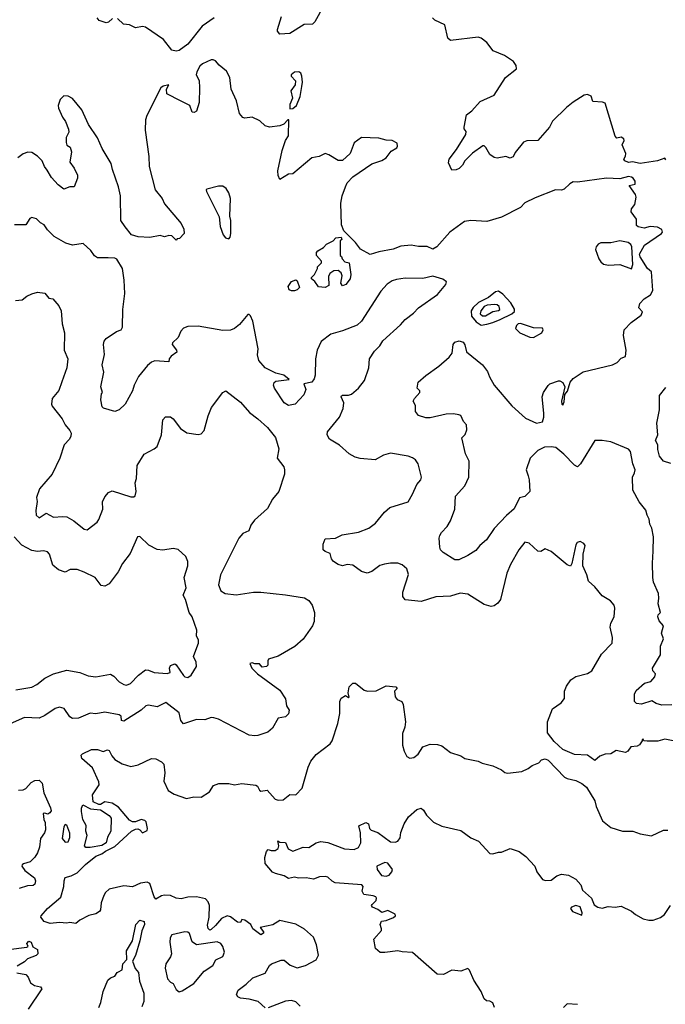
# Model space of a CAD drawing. Extents: x 1892934 to 2008621, y 567149 to 683290.
# Tile 35 of 256: x 1935352 to 1939778, y 599528 to 606283. Entities that reach past the tile are written whole.
import ezdxf

# ---------------------------------------------------------------- set-up
doc = ezdxf.new("R2010")
doc.units = 0

msp = doc.modelspace()

# ---------------------------------------------------------------- linework, layer by layer
at = {"layer": '0CON20XD'}
for points in [[(1937434.1, 606375.9), (1937375, 606267.5), (1937358.3, 606251.7), (1937301.2, 606248.8), (1937205, 606188), (1937135, 606183.3), (1937120, 606205), (1937120, 606215), (1937146, 606305)], [(1935988.3, 606291.7), (1935960, 606265), (1935945, 606260), (1935897, 606277), (1935882.5, 606295)], [(1936685, 606295.5), (1936602.8, 606237.2), (1936505, 606114), (1936445, 606071.2), (1936425, 606066.2), (1936394.2, 606074.2), (1936337.4, 606147.4), (1936215, 606231.2), (1936195, 606236.7), (1936145, 606226.7), (1936105, 606247.5), (1936063, 606253), (1936021.7, 606291.7)], [(1939782.2, 605322.2), (1939775, 605333.3), (1939725, 605315.2), (1939605, 605295.5), (1939553, 605307), (1939525, 605304), (1939500, 605315), (1939492.5, 605325), (1939504, 605346), (1939506.2, 605365), (1939481.4, 605425), (1939495.4, 605454.6), (1939492.5, 605465), (1939475, 605475.8), (1939445, 605470), (1939435, 605482.5), (1939365, 605710), (1939347.5, 605717.5), (1939281.2, 605721.2), (1939268.8, 605758.8), (1939245, 605770.5), (1939222, 605765), (1939145, 605717.1), (1939099.3, 605680.7), (1939003.5, 605586.5), (1938983.1, 605545), (1938905, 605453.8), (1938828.3, 605451.7), (1938805, 605443.3), (1938749.1, 605370.9), (1938735, 605342.5), (1938723.3, 605336.7), (1938715, 605333.3), (1938685, 605343.3), (1938625, 605333.3), (1938605, 605337.5), (1938575, 605357.5), (1938547.5, 605405), (1938535, 605417.5), (1938527, 605417), (1938455, 605366.2), (1938402.5, 605315), (1938387.5, 605285), (1938365, 605262.5), (1938345, 605252.5), (1938315, 605250), (1938290.7, 605300.7), (1938296, 605325), (1938347.3, 605392.7), (1938410.9, 605495), (1938413.1, 605515), (1938398.1, 605535), (1938397.8, 605545), (1938415, 605628.8), (1938451.7, 605658.3), (1938507.8, 605722.2), (1938605, 605765.8), (1938683, 605887), (1938756.9, 605945), (1938755, 605967.5), (1938736.7, 605995), (1938675, 606037.1), (1938598.6, 606068.6), (1938555, 606125.8), (1938515.7, 606155.7), (1938495, 606162), (1938305, 606140), (1938287.5, 606155), (1938266.4, 606246.4), (1938198.8, 606278.8), (1938181.2, 606295)], [(1939694.2, 602635.8), (1939696.2, 602735), (1939686.2, 602795), (1939672, 602822), (1939667.1, 602855), (1939653.1, 602883.1), (1939645, 602918.8), (1939598.8, 602975), (1939554, 603055), (1939551.9, 603145), (1939567.1, 603172.9), (1939571.2, 603195), (1939555.4, 603235), (1939540, 603320), (1939525, 603336.7), (1939405, 603386.2), (1939345, 603396.2), (1939295, 603396.2), (1939196, 603235), (1939175, 603214.3), (1939155, 603225.5), (1939082.3, 603302.3), (1939026.8, 603346.8), (1938995, 603353.3), (1938950.4, 603349.6), (1938903.7, 603326.3), (1938851.1, 603275), (1938824.7, 603195.3), (1938837, 603153), (1938844.7, 603125), (1938850, 603045), (1938815, 603012.5), (1938778.6, 603001.4), (1938742.7, 602927.3), (1938689.2, 602880.8), (1938605, 602792), (1938551.9, 602715), (1938505.7, 602675), (1938478.7, 602641.3), (1938425, 602606.2), (1938363, 602577), (1938335, 602577.5), (1938255, 602626.7), (1938236.7, 602645), (1938231.2, 602665), (1938227.5, 602725), (1938232.5, 602745), (1938242.5, 602765), (1938283.4, 602806.6), (1938305.8, 602845), (1938334.4, 602925.6), (1938338.9, 603015), (1938402.9, 603085), (1938431.4, 603145), (1938432.5, 603255), (1938408, 603305), (1938383.8, 603415), (1938405, 603436.7), (1938418, 603468), (1938414.2, 603504.2), (1938394, 603525), (1938375, 603566.2), (1938362.7, 603572.7), (1938325, 603578.5), (1938275, 603575.8), (1938165, 603550.5), (1938135, 603552.1), (1938086.6, 603566.6), (1938064.2, 603595), (1938065.6, 603635.6), (1938050, 603665), (1938058, 603685), (1938096, 603725), (1938095.7, 603735.7), (1938076.7, 603755), (1938084, 603795), (1938135, 603842.5), (1938224.4, 603905), (1938295, 603967.1), (1938317.5, 603995), (1938324.3, 604055), (1938335, 604070.8), (1938365, 604079.2), (1938391.2, 604071.2), (1938402.9, 604052.9), (1938414.6, 604004.6), (1938525.6, 603915.6), (1938558.5, 603868.5), (1938571.8, 603831.8), (1938604.2, 603775), (1938725, 603633.5), (1938818.2, 603548.2), (1938894.8, 603514.8), (1938935.8, 603524.2), (1938944.3, 603555), (1938944.3, 603584.3), (1938934.1, 603695.9), (1938943.8, 603725), (1938975, 603773.3), (1938986.1, 603783.9), (1939045, 603804), (1939055.7, 603805.7), (1939075, 603793.8), (1939088.6, 603765), (1939066.7, 603665), (1939067.5, 603645), (1939075, 603637.5), (1939085, 603660), (1939088.8, 603711.2), (1939107.1, 603735), (1939125.4, 603795), (1939145, 603820.4), (1939215, 603867.8), (1939415.8, 603914.2), (1939448.3, 603931.7), (1939475, 603960), (1939505, 603972.5), (1939510, 604015), (1939490, 604115), (1939495.7, 604155), (1939543.8, 604206.2), (1939612, 604255), (1939621.2, 604278.8), (1939596.7, 604305), (1939604, 604335), (1939632.7, 604367.3), (1939676.2, 604395), (1939692.5, 604425), (1939682, 604552), (1939655, 604576), (1939605, 604655.5), (1939600.2, 604675), (1939635, 604735.6), (1939752.2, 604815), (1939758.9, 604825), (1939753.8, 604843.8), (1939725, 604860), (1939675, 604864.3), (1939632.7, 604852.7), (1939591.4, 604861.4), (1939580.8, 604870.8), (1939579.4, 604915), (1939544, 604965), (1939545.8, 604985), (1939569.1, 605015), (1939577.5, 605065), (1939572.7, 605082.7), (1939530, 605145), (1939570, 605155), (1939570, 605175), (1939557.5, 605195), (1939545, 605202.5), (1939525, 605207.5), (1939465, 605190), (1939374.4, 605194.4), (1939175, 605167.5), (1939145, 605170), (1939122.3, 605157.7), (1939085, 605120), (1939065, 605113.9), (1939025, 605114.6), (1938885, 605061.6), (1938815, 605025.9), (1938785, 604995.2), (1938655, 604927.7), (1938555, 604897.3), (1938445, 604905.5), (1938401.1, 604898.9), (1938300, 604825), (1938212.5, 604725), (1938185, 604707.5), (1938145, 604725.8), (1938085, 604726.2), (1938035, 604736.5), (1937965, 604729.6), (1937912.4, 604707.6), (1937815, 604690.5), (1937755, 604671.1), (1937689.1, 604709.1), (1937653.3, 604755), (1937573.9, 604833.9), (1937559.2, 604875), (1937553.3, 605025), (1937563.1, 605075), (1937585, 605136.7), (1937597.4, 605162.6), (1937635, 605205.7), (1937765, 605293.1), (1937835, 605317.5), (1937863.8, 605335), (1937898.3, 605381.7), (1937936.4, 605403.6), (1937942.5, 605415), (1937940, 605435), (1937905, 605453.3), (1937865, 605456.2), (1937815, 605470), (1937695, 605473.3), (1937645, 605438), (1937618.6, 605365), (1937563.8, 605316.2), (1937535, 605316.2), (1937471.2, 605355), (1937445, 605364.3), (1937405, 605344.4), (1937355, 605334.2), (1937225, 605226), (1937195, 605222.5), (1937135, 605186.7), (1937123.5, 605213.5), (1937122.2, 605245), (1937151.8, 605385), (1937175, 605453.3), (1937194, 605485), (1937197.5, 605595), (1937190, 605595), (1937163.6, 605566.4), (1937135, 605553.8), (1937065, 605545.8), (1937035, 605554), (1936998, 605588), (1936945, 605614.2), (1936895, 605606.2), (1936881.2, 605611.2), (1936859.1, 605639.1), (1936839.1, 605725), (1936801.1, 605805), (1936793.3, 605885), (1936769.5, 605929.5), (1936720.3, 605970.3), (1936695, 606000), (1936678.3, 606008.3), (1936665, 606007.5), (1936605, 605980), (1936586.4, 605963.6), (1936566.1, 605925), (1936562.2, 605905), (1936581.9, 605865), (1936585.7, 605815), (1936581.4, 605715), (1936564, 605655), (1936547.5, 605645), (1936535, 605647.5), (1936518, 605695), (1936455, 605725.7), (1936361.2, 605775), (1936359.2, 605805), (1936375, 605836.7), (1936334.5, 605825.5), (1936320, 605815), (1936223.6, 605625), (1936214.6, 605594.6), (1936213.1, 605525), (1936238.5, 605345), (1936240.5, 605275), (1936280.4, 605115), (1936329.5, 605055), (1936345, 605018.6), (1936460, 604885), (1936477.5, 604845), (1936480, 604815), (1936448.3, 604781.7), (1936431.7, 604778.3), (1936425, 604770), (1936395, 604800), (1936375, 604802.5), (1936345, 604792.5), (1936315, 604802.5), (1936245, 604788.8), (1936165, 604792.5), (1936117.7, 604807.7), (1936075, 604861.2), (1936045.8, 604905.8), (1936042.7, 605075), (1936030.4, 605135), (1935987.2, 605255), (1935978.6, 605295), (1935918.6, 605398.6), (1935885, 605471.2), (1935823, 605563), (1935777.5, 605665), (1935715, 605742), (1935685, 605758.8), (1935655, 605760), (1935630, 605735), (1935616.2, 605695), (1935618.8, 605675), (1935645, 605613.3), (1935667.1, 605585), (1935687.7, 605532.3), (1935688.3, 605511.7), (1935671.8, 605475), (1935670.5, 605440.5), (1935675, 605422.9), (1935697, 605407), (1935706.8, 605376.8), (1935696.7, 605305), (1935725.7, 605265), (1935749.5, 605215), (1935747.5, 605195), (1935725, 605136.7), (1935696.2, 605136.2), (1935655, 605120), (1935615, 605148.8), (1935569.1, 605199.1), (1935541.4, 605251.4), (1935522, 605275), (1935505.8, 605315), (1935475, 605346), (1935435, 605371.2), (1935407, 605373), (1935375, 605362.5), (1935340, 605335)], [(1937205, 605670), (1937225, 605672.5), (1937250, 605695), (1937273.8, 605755), (1937287.1, 605825), (1937290.8, 605855), (1937285.9, 605895.9), (1937280, 605915), (1937265, 605926), (1937235, 605923.3), (1937213.3, 605905), (1937213.3, 605895), (1937242.9, 605862.9), (1937239.4, 605835), (1937210.8, 605795), (1937221.2, 605745), (1937205, 605700), (1937203.3, 605675), (1937205, 605670)], [(1936785, 604780), (1936795, 604790), (1936800, 604815), (1936798.8, 604905), (1936792.5, 604935), (1936796.7, 605055), (1936786.7, 605095), (1936767.5, 605125), (1936745, 605140), (1936715, 605140), (1936635, 605120), (1936630, 605115), (1936632.5, 605105), (1936720.5, 604930.5), (1936726, 604865), (1936746.1, 604806.1), (1936762.5, 604785), (1936785, 604780)], [(1939842.3, 601332.3), (1939775, 601346), (1939725.9, 601334.1), (1939652.9, 601332.9), (1939630, 601335), (1939625, 601346.7), (1939620, 601345), (1939620, 601335), (1939601.9, 601308.1), (1939585, 601299.2), (1939542.5, 601295), (1939520, 601265), (1939505, 601256.2), (1939440.7, 601269.3), (1939405, 601246.7), (1939365, 601242.9), (1939328.9, 601231.1), (1939295, 601200), (1939245, 601238), (1939155, 601241.2), (1939075.9, 601275.9), (1939015, 601330), (1938970.7, 601390.7), (1938971.2, 601465), (1939003.8, 601555), (1939063.3, 601595), (1939086.7, 601625), (1939086.2, 601675), (1939100.3, 601709.7), (1939130, 601755), (1939164.2, 601775.8), (1939245, 601797.5), (1939274, 601815), (1939340.9, 601929.1), (1939413.8, 602005), (1939415.8, 602045), (1939400, 602115), (1939405, 602142.5), (1939428, 602185), (1939431.2, 602245), (1939426.2, 602265), (1939402.5, 602295), (1939345, 602330), (1939295, 602391.2), (1939251.7, 602431.7), (1939240, 602475), (1939213.3, 602535), (1939213.8, 602615), (1939227.5, 602675), (1939219.3, 602689.3), (1939195, 602702.5), (1939173.6, 602696.4), (1939165, 602680), (1939137, 602553), (1939126.7, 602533.3), (1939105, 602542.5), (1938995, 602634), (1938955, 602652.5), (1938925, 602633.3), (1938905, 602636.7), (1938845, 602690.4), (1938815, 602697.5), (1938774.3, 602645), (1938717.1, 602545), (1938691.9, 602485), (1938646.9, 602305), (1938630.7, 602279.3), (1938605, 602261.9), (1938585, 602256.7), (1938535, 602270), (1938425, 602341.9), (1938371.8, 602348.2), (1938305, 602327.8), (1938205, 602323.1), (1938105, 602292.1), (1937995, 602303.3), (1937978.1, 602325), (1937978.5, 602355), (1938017, 602477), (1938005.5, 602515.5), (1937975, 602542.5), (1937945, 602553.1), (1937894.4, 602554.4), (1937852.4, 602547.6), (1937821.7, 602538.3), (1937765, 602497.8), (1937735, 602486.2), (1937695, 602497.1), (1937635, 602540.8), (1937595.8, 602544.2), (1937564, 602536), (1937535, 602544.4), (1937504, 602565), (1937488.9, 602585), (1937480.5, 602620.5), (1937445, 602633.4), (1937431.6, 602645), (1937431.9, 602685), (1937445, 602720.6), (1937517.5, 602725), (1937561.7, 602748.3), (1937675, 602766.7), (1937746.1, 602793.9), (1937792.2, 602827.8), (1937852.5, 602905), (1937890, 602935), (1938014.2, 602975.8), (1938045, 603027.5), (1938073.8, 603095), (1938101.2, 603125), (1938105.8, 603145), (1938082.5, 603235), (1938065, 603263.8), (1938045, 603276.7), (1938015, 603288.8), (1937895, 603308.6), (1937846.7, 603295), (1937787.8, 603262.2), (1937685, 603271.8), (1937651.5, 603281.5), (1937610.6, 603305), (1937545, 603364.4), (1937475, 603403.8), (1937459.2, 603435), (1937461.4, 603455), (1937544.4, 603555), (1937570, 603615), (1937574.5, 603654.5), (1937556.2, 603695), (1937558.3, 603701.7), (1937565, 603707.5), (1937605, 603706.2), (1937627.3, 603712.7), (1937674, 603755), (1937715, 603806.7), (1937745.5, 603894.5), (1937750.8, 603955), (1937785, 604008.8), (1937821.2, 604045), (1937841.2, 604078.8), (1937961.7, 604188.3), (1937995, 604226.7), (1938051.7, 604268.3), (1938086.7, 604305), (1938215, 604396.7), (1938272.5, 604465), (1938277.5, 604485), (1938253.6, 604503.6), (1938185, 604523.5), (1938115, 604507.5), (1937995, 604508.6), (1937935, 604500.8), (1937905, 604490), (1937871.3, 604468.7), (1937828.7, 604421.3), (1937695.5, 604214.5), (1937665, 604188), (1937565, 604147.5), (1937485, 604126), (1937418.8, 604075), (1937390.8, 604015), (1937379.2, 603955), (1937378, 603845), (1937371.2, 603818.8), (1937353.9, 603796.1), (1937300, 603785), (1937312.5, 603745), (1937300.7, 603709.3), (1937241.2, 603645), (1937195.8, 603635.8), (1937164.2, 603655), (1937098, 603755), (1937090.8, 603775), (1937095.7, 603794.3), (1937107, 603803), (1937200, 603815), (1937163.3, 603845), (1937107.6, 603857.6), (1937034.8, 603894.8), (1936992.2, 603945), (1936983.4, 603983.4), (1936986.7, 604025), (1936950, 604215), (1936935, 604250), (1936925, 604260), (1936915, 604260), (1936859.1, 604190.9), (1936825, 604164.4), (1936796.3, 604153.7), (1936745, 604150.9), (1936575, 604181.1), (1936505, 604178.6), (1936475, 604166), (1936456, 604145), (1936438.7, 604101.3), (1936400, 604065), (1936396.7, 604055), (1936426.6, 604016.6), (1936429.2, 604000.8), (1936391.2, 603975), (1936377.8, 603955), (1936373.9, 603936.1), (1936277.9, 603942.1), (1936255, 603932.9), (1936228.6, 603911.4), (1936166, 603834), (1936136.5, 603775), (1936125, 603736.2), (1936075.4, 603644.6), (1936035, 603606.2), (1936004.2, 603595.8), (1935927, 603617), (1935917.7, 603627.7), (1935907.5, 603675), (1935913.6, 603716.4), (1935920, 603725), (1935908.8, 603765), (1935928.6, 603865), (1935918.5, 603915), (1935933.5, 603985), (1935926.9, 604055), (1935932, 604078), (1935945.4, 604094.6), (1936016.8, 604143.2), (1936046.7, 604155), (1936055.8, 604174.2), (1936059.2, 604295), (1936073.1, 604405), (1936068.6, 604495), (1936056.4, 604576.4), (1936019.1, 604639.1), (1936005, 604645.8), (1935959.1, 604649.1), (1935885, 604648.6), (1935865, 604662.5), (1935838.9, 604698.9), (1935786.4, 604746.4), (1935715, 604736.7), (1935668.8, 604748.8), (1935589.2, 604795), (1935541.7, 604841.7), (1935519.2, 604875), (1935495, 604888.6), (1935466.4, 604916.4), (1935435, 604926), (1935421.9, 604918.1), (1935394.1, 604875.9), (1935315.8, 604875.8)], [(1937445, 604444.3), (1937399.5, 604449.5), (1937375, 604487.5), (1937352.5, 604505), (1937352.5, 604515), (1937372.5, 604535), (1937392.5, 604575), (1937393, 604587), (1937420, 604615), (1937420, 604625), (1937387.5, 604665), (1937387.5, 604685), (1937395, 604697.5), (1937435, 604720), (1937455, 604742.5), (1937500, 604765), (1937520, 604785), (1937555, 604790), (1937560, 604775), (1937550, 604765), (1937550, 604665), (1937558.3, 604658.3), (1937561.7, 604641.7), (1937581.7, 604621.7), (1937610, 604615), (1937622.5, 604535), (1937617.5, 604505), (1937586.7, 604465), (1937565, 604457.5), (1937554, 604474), (1937562, 604525), (1937556.1, 604546.1), (1937535, 604562.5), (1937505, 604560), (1937479.2, 604540.8), (1937469.5, 604520.5), (1937472, 604458), (1937445, 604444.3)], [(1939545, 604572.9), (1939555.8, 604604.2), (1939547.8, 604725), (1939540.4, 604740.4), (1939523.5, 604753.5), (1939465, 604766.1), (1939405, 604752.2), (1939335, 604750.7), (1939317.9, 604742.1), (1939303.4, 604725), (1939298.6, 604705), (1939322.6, 604642.6), (1939335, 604621.4), (1939355, 604605.2), (1939388.6, 604598.6), (1939465, 604603.8), (1939545, 604572.9)], [(1937215, 604422.5), (1937200, 604430), (1937193.3, 604453.3), (1937215, 604486.7), (1937245, 604497.5), (1937255, 604490), (1937271.2, 604445), (1937255, 604428.8), (1937235, 604423.3), (1937215, 604422.5)], [(1938515, 604187), (1938555, 604194.2), (1938595, 604204.2), (1938645, 604226.7), (1938726.7, 604265), (1938745, 604280), (1938745, 604297.1), (1938719.5, 604339.5), (1938665, 604400.4), (1938635, 604419.1), (1938614.6, 604415.4), (1938565, 604376.2), (1938496.9, 604343.1), (1938461, 604309), (1938446.5, 604285), (1938448.1, 604248.1), (1938480.4, 604210.4), (1938515, 604187)], [(1935323.9, 604356.1), (1935369.3, 604360.7), (1935400, 604385), (1935435, 604402.5), (1935475, 604412.5), (1935525, 604407.5), (1935551.7, 604371.7), (1935578.3, 604368.3), (1935620.7, 604320.7), (1935636.7, 604285), (1935643.8, 604195), (1935660, 604135), (1935656.7, 604015), (1935681.2, 603955), (1935675.7, 603895), (1935641.3, 603798.7), (1935620.3, 603739.7), (1935575.6, 603685), (1935570, 603645), (1935575, 603630.8), (1935644.2, 603545), (1935663.4, 603503.4), (1935696.9, 603465), (1935704.2, 603445), (1935702.5, 603425), (1935692.9, 603405), (1935656.4, 603365), (1935627.9, 603275), (1935575, 603165.7), (1935487.7, 603065), (1935468.5, 603005), (1935472.3, 602977.7), (1935462.3, 602915), (1935464.6, 602884.6), (1935485, 602866), (1935533.1, 602896.9), (1935585, 602869.2), (1935645, 602875.5), (1935675, 602871.5), (1935724, 602845), (1935795, 602786.7), (1935815, 602783.3), (1935884.2, 602835.8), (1935895, 602853.3), (1935922.9, 602925), (1935920, 602975), (1935935, 603008.8), (1935960, 603040), (1935985, 603051.4), (1936115, 603009.4), (1936135, 603008.8), (1936144.1, 603015.9), (1936150, 603045), (1936144.5, 603105), (1936151.8, 603135), (1936156.7, 603225), (1936205, 603301.9), (1936275, 603338.6), (1936294.6, 603355.4), (1936324.4, 603435), (1936333, 603537), (1936351.7, 603558.3), (1936385, 603557.5), (1936405, 603543.3), (1936455, 603479.2), (1936497.9, 603447.9), (1936575, 603436.9), (1936595, 603440.8), (1936617.1, 603465), (1936644.4, 603565), (1936667.6, 603622.4), (1936744.2, 603725.8), (1936765, 603736.7), (1936865, 603658), (1936928.4, 603588.4), (1936985, 603544.4)], [(1938545, 604251), (1938595, 604281.3), (1938635, 604287.7), (1938643.6, 604295), (1938639.6, 604315), (1938626.2, 604326.2), (1938607.9, 604327.9), (1938555.8, 604325), (1938535.7, 604315), (1938512.1, 604285), (1938509.1, 604265), (1938525, 604251.3), (1938545, 604251)], [(1938875, 604103), (1938930.9, 604135), (1938940, 604155), (1938935, 604165.8), (1938875, 604168), (1938785, 604197.3), (1938768.8, 604195), (1938758, 604185), (1938750, 604165), (1938780, 604135), (1938850, 604105), (1938875, 604103)], [(1939815, 603238.5), (1939764.2, 603255), (1939737.5, 603287.5), (1939725.5, 603335), (1939725.8, 603365), (1939711.4, 603395), (1939726.2, 603435), (1939720.5, 603515), (1939737.4, 603605), (1939738.4, 603705), (1939780.3, 603759.7)], [(1936985, 603544.4), (1937051.9, 603485), (1937105.4, 603415.4), (1937127.6, 603337.6), (1937116.7, 603275), (1937162, 603215), (1937168, 603195), (1937166.2, 603165), (1937128, 603045), (1937085, 602993.3), (1937050.5, 602929.5), (1936960.7, 602849.3), (1936936, 602815), (1936922.5, 602775), (1936882.4, 602757.6), (1936855, 602726.2), (1936729.4, 602475), (1936715.8, 602405), (1936730, 602365), (1936760, 602345), (1936835, 602337.5), (1936954.4, 602355.6), (1937004.3, 602355.7), (1937175, 602336), (1937305, 602316.2), (1937335, 602297.5), (1937357.5, 602265), (1937372.5, 602215), (1937370, 602155), (1937360, 602125), (1937295, 602033.3), (1937237.9, 601982.1), (1937125, 601916), (1937057.5, 601895), (1937052.5, 601885), (1937053.8, 601855), (1937043.3, 601845), (1937015, 601841.2), (1936995, 601862.5), (1936965, 601862.5), (1936945, 601870), (1936930, 601865), (1936942.5, 601835), (1936981.2, 601795), (1937135, 601682.5), (1937173.9, 601623.9), (1937181.2, 601575), (1937199.2, 601545), (1937195, 601520), (1937175, 601500.5), (1937125, 601490), (1937085, 601423.3), (1937052.5, 601395), (1936985, 601371.2), (1936965, 601370), (1936925, 601373.8), (1936715, 601484), (1936682.3, 601492.3), (1936663.9, 601496.1), (1936620.5, 601479.5), (1936565, 601481.9), (1936475, 601452.7), (1936457.1, 601475), (1936445, 601527.7), (1936355, 601597.5), (1936295, 601569.2), (1936235, 601580), (1936216.7, 601575), (1936183.9, 601546.1), (1936065, 601471.2), (1936050, 601475), (1936047.5, 601505), (1936033.9, 601513.9), (1935935, 601531.8), (1935875, 601520.8), (1935835, 601525.4), (1935755, 601490.8), (1935715, 601488.5), (1935695, 601499.2), (1935656.4, 601556.4), (1935625, 601567.1), (1935595, 601557.1), (1935525, 601510), (1935485, 601490.8), (1935385, 601495.7), (1935287.2, 601452.8)], [(1935325, 601686.1), (1935435, 601702.5), (1935469.1, 601720.9), (1935524.7, 601765.3), (1935584.6, 601795.4), (1935675, 601821.2), (1935764.5, 601804.5), (1935822.3, 601782.3), (1935873.7, 601773.7), (1935975, 601793.1), (1935998.2, 601778.2), (1936035, 601739.5), (1936065, 601721.6), (1936085, 601717.7), (1936111.2, 601728.8), (1936166.9, 601785), (1936215, 601822.3), (1936235, 601821.3), (1936273.1, 601803.1), (1936363.3, 601796.7), (1936383.3, 601805), (1936378.8, 601835), (1936385, 601852.5), (1936415, 601863.3), (1936425.8, 601855.8), (1936475, 601784), (1936485, 601774.2), (1936505, 601770), (1936527.5, 601785), (1936563.3, 601845), (1936562, 601875), (1936544.4, 601915), (1936551.9, 601938.1), (1936577.8, 602005), (1936576.7, 602026.7), (1936564.2, 602055), (1936565.8, 602095), (1936533.3, 602185), (1936514.8, 602215), (1936488, 602305), (1936471.6, 602335), (1936492.3, 602385), (1936479.4, 602455), (1936503.8, 602535), (1936504, 602565), (1936490.5, 602600.5), (1936438.3, 602648.3), (1936405, 602653.8), (1936334.1, 602644.1), (1936295, 602648), (1936236.6, 602676.6), (1936175, 602737.5), (1936160, 602735), (1936109.3, 602620.7), (1936057.4, 602552.6), (1936027.8, 602495), (1935965, 602412.5), (1935935, 602395.6), (1935910.6, 602400.6), (1935868.6, 602455), (1935795, 602493.3), (1935745, 602510.8), (1935699.1, 602510.9), (1935665, 602491.9), (1935618.7, 602508.7), (1935579.8, 602539.8), (1935555.5, 602615.5), (1935542.1, 602632.1), (1935515, 602638.9), (1935475, 602634.5), (1935435, 602641.8), (1935367.9, 602677.9), (1935315, 602733.8)], [(1939823.4, 601583.4), (1939755, 601579.4), (1939715, 601590.8), (1939685, 601610), (1939615, 601587.5), (1939580.8, 601590.8), (1939566.7, 601605), (1939567.5, 601655), (1939578.3, 601681.7), (1939635, 601731.2), (1939678.3, 601741.7), (1939705.8, 601775), (1939710, 601795), (1939692.9, 601815), (1939690.5, 601835), (1939743.8, 601925), (1939744.2, 601985), (1939765.8, 602035), (1939751.9, 602075), (1939765.5, 602125), (1939735, 602157.5), (1939725.5, 602185), (1939729.3, 602200.7), (1939744.2, 602215.8), (1939729.1, 602275), (1939734.4, 602315), (1939731.1, 602345), (1939696.9, 602425), (1939691.5, 602455), (1939688.9, 602555), (1939694.2, 602635.8)], [(1936162.1, 600732.1), (1936175.9, 600725.9), (1936195, 600703.4), (1936225, 600720.9), (1936229.2, 600735), (1936218.7, 600778.7), (1936209.6, 600789.6), (1936185, 600796.5), (1936145, 600778.6), (1936125, 600779.2), (1936105, 600791.2), (1936029.9, 600879.9), (1935986.7, 600906.7), (1935935, 600917.1), (1935905, 600898.6), (1935895, 600898.9), (1935855, 600916), (1935851.4, 600965), (1935896.2, 601033.8), (1935894.4, 601055), (1935850.8, 601150.8), (1935777.5, 601215), (1935773, 601237), (1935783, 601247), (1935844.5, 601275.5), (1935885.6, 601275.6), (1935925, 601261.2), (1935955, 601273.8), (1935965, 601268.8), (1935982.7, 601232.7), (1936005, 601207.1), (1936055, 601176.7), (1936115, 601160), (1936165, 601170.8), (1936255, 601213.3), (1936285, 601211.2), (1936325, 601191.2), (1936341.2, 601175), (1936347.5, 601115), (1936340.5, 601059.5), (1936370, 600995), (1936410.6, 600970.6), (1936495, 600940.5), (1936545, 600950.4), (1936595, 600949.6), (1936653.6, 600985), (1936680.7, 601029.3), (1936717.8, 601042.2), (1936785, 601041.7), (1936825, 601033.3), (1936875, 601042.4), (1936970.9, 601030.9), (1936983.4, 601023.4), (1936995, 600997.5), (1937005, 600990), (1937047.7, 600997.7), (1937103.8, 600935), (1937125, 600929.2), (1937159.1, 600930.9), (1937205, 600966.7), (1937245, 600963.8), (1937289.5, 601010.5), (1937330, 601155), (1937347.1, 601195), (1937385, 601240.8), (1937480, 601315), (1937493.3, 601335), (1937534, 601455), (1937547.7, 601522.3), (1937545.9, 601565.9), (1937545.8, 601605), (1937555, 601628.8), (1937585, 601646.7), (1937605, 601632.5), (1937610, 601635), (1937603.3, 601665), (1937611.2, 601705), (1937635, 601731.2), (1937655, 601730), (1937713.1, 601683.1), (1937736.1, 601676.1), (1937795, 601679.1), (1937865, 601713.5), (1937930, 601705), (1937940, 601695), (1937921.8, 601675), (1937925, 601637.5), (1937939.3, 601619.3), (1937970.8, 601605), (1937980, 601585), (1937995.7, 601465), (1937991.2, 601428.8), (1937976, 601385), (1937976.7, 601305), (1937986.7, 601265), (1938007, 601227), (1938027, 601217), (1938055, 601220), (1938082.5, 601245), (1938116.4, 601293.6), (1938166.7, 601313.3), (1938215, 601310.8), (1938245, 601300), (1938305, 601255.8), (1938375, 601232), (1938404.5, 601214.5), (1938495, 601196.9), (1938522.6, 601182.6), (1938595, 601164.4), (1938655.5, 601135.5), (1938678.2, 601118.2), (1938695, 601113.5), (1938794.1, 601125.9), (1938837.5, 601145), (1938865, 601166.7), (1938910, 601185), (1938930, 601205), (1938955, 601212.5), (1938975, 601202.5), (1939085.9, 601085.9), (1939105, 601076), (1939163.9, 601063.9), (1939205, 601043.3), (1939237, 601017), (1939294.2, 600924.2), (1939304, 600885), (1939346.4, 600786.4), (1939405, 600741.2), (1939485, 600716.2), (1939555, 600716.2), (1939605, 600696.7), (1939683.6, 600683.6), (1939765, 600722.5), (1939795, 600722.5)], [(1935345, 600998), (1935375, 601000), (1935395, 601008.8), (1935430.7, 601049.3), (1935455, 601062.5), (1935485, 601066), (1935505.9, 601044.1), (1935518.3, 600978.3), (1935564.3, 600875), (1935566.9, 600855), (1935559.4, 600840.6), (1935545, 600832.5), (1935525, 600840), (1935513, 600837), (1935517.5, 600795), (1935527.5, 600775), (1935530, 600725), (1935523.3, 600705), (1935494, 600665), (1935487.5, 600605), (1935475, 600567.5), (1935455, 600536.7), (1935423.8, 600505), (1935379.3, 600490.7), (1935370, 600485), (1935367.5, 600475), (1935388, 600445), (1935454.2, 600395), (1935461.4, 600375), (1935455, 600351.2), (1935445, 600343.1), (1935405, 600340.6), (1935347.9, 600322.1)], [(1935805, 600602.9), (1935796.9, 600615), (1935814.3, 600685), (1935804.6, 600715), (1935806.8, 600755), (1935785.4, 600795), (1935775, 600850), (1935776, 600874), (1935785, 600896.7), (1935838.5, 600868.5), (1935905, 600860.9), (1935965, 600822.4), (1935978.4, 600805), (1935976.8, 600715), (1935954.7, 600675), (1935944.1, 600635), (1935915, 600616.8), (1935835, 600604), (1935805, 600602.9)], [(1938605.8, 599505.8), (1938595, 599538.9), (1938575, 599549.6), (1938552.1, 599552.1), (1938535.7, 599565), (1938516, 599615), (1938465, 599693.3), (1938435, 599762.5), (1938425, 599773.3), (1938375, 599756), (1938315, 599762), (1938258.3, 599731.7), (1938213.9, 599733.9), (1938045, 599883.3), (1937975, 599887.1), (1937945, 599895.6), (1937855, 599882.5), (1937824.2, 599884.2), (1937791.7, 599911.7), (1937778.8, 599975), (1937831.2, 600035), (1937833.3, 600045), (1937822.5, 600075), (1937831.4, 600098.6), (1937865, 600103.3), (1937915, 600122.5), (1937927.5, 600135), (1937927, 600147), (1937875, 600172.5), (1937835, 600156.7), (1937808, 600178), (1937771.2, 600195), (1937764, 600205), (1937767.3, 600212.7), (1937795, 600240), (1937798.8, 600255), (1937792.5, 600265), (1937775, 600272), (1937711.1, 600281.1), (1937700.8, 600305), (1937707.1, 600335), (1937696.5, 600346.5), (1937515, 600362), (1937495, 600373.8), (1937465, 600400), (1937445, 600405.5), (1937407, 600403), (1937365, 600386.9), (1937315, 600395.6), (1937262.4, 600392.4), (1937235, 600399.2), (1937195, 600390), (1937165, 600408.8), (1937105, 600424.2), (1937086.2, 600435), (1937033.9, 600493.9), (1937032.5, 600535), (1937043, 600577), (1937055, 600590), (1937075, 600582.5), (1937103, 600583), (1937123, 600597), (1937127.5, 600615), (1937121.7, 600648.3), (1937135, 600640), (1937175, 600637.5), (1937193.3, 600595), (1937225, 600577.5), (1937295, 600605.5), (1937335, 600604.2), (1937385, 600635.8), (1937416.1, 600643.9), (1937465, 600637.1), (1937577.5, 600595), (1937645, 600589.2), (1937675, 600603.3), (1937691.2, 600635), (1937688.6, 600705), (1937678, 600752), (1937725, 600776), (1937742, 600765), (1937751.1, 600735), (1937762.4, 600722.4), (1937807, 600707), (1937895, 600643.1), (1937925, 600640), (1937945, 600648), (1937959.7, 600670.3), (1937965.8, 600705.8), (1937987.8, 600765), (1938017.1, 600815), (1938075, 600864), (1938105, 600873.3), (1938120.5, 600860.5), (1938141.2, 600825), (1938188.3, 600778.3), (1938245, 600750), (1938375, 600720), (1938445, 600668.8), (1938496.1, 600646.1), (1938575, 600562.5), (1938595, 600560), (1938635, 600572.5), (1938655, 600572.5), (1938715, 600596.7), (1938775, 600576.7), (1938821.7, 600541.7), (1938882.5, 600475), (1938896.4, 600436.4), (1938935, 600383.8), (1938956.4, 600376.4), (1938995, 600378.8), (1939035, 600408.8), (1939065, 600421.2), (1939113.9, 600413.9), (1939165, 600386.7), (1939198.3, 600348.3), (1939210.7, 600310.7), (1939271.2, 600255), (1939290, 600210), (1939314.1, 600194.1), (1939345, 600188), (1939385, 600198.8), (1939435, 600193.8), (1939475, 600201.2), (1939547, 600167), (1939573.8, 600145), (1939625, 600114.2), (1939665, 600104.3), (1939695, 600105.8), (1939745, 600124.3), (1939772.5, 600145), (1939814, 600205)], [(1937035, 599503.8), (1936986.8, 599546.8), (1936925, 599562.9), (1936865, 599569.2), (1936848.3, 599578.3), (1936837.5, 599595), (1936849.2, 599625), (1936904.6, 599665.4), (1936951.2, 599708.8), (1937035, 599740.5), (1937065, 599794.2), (1937078.8, 599805), (1937145, 599830), (1937165, 599830), (1937206.3, 599796.3), (1937255, 599777.8), (1937311.4, 599795), (1937385, 599832.5), (1937400.7, 599865), (1937387.3, 599935), (1937365, 599989.1), (1937305, 600043.5), (1937245, 600078.5), (1937135, 600102), (1937087.4, 600072.6), (1937000, 600055), (1937022.5, 600025), (1937022.5, 600015), (1937005, 600003.8), (1936950, 600045), (1936936.7, 600075), (1936895, 600106), (1936875, 600110), (1936865, 600090), (1936845, 600092.5), (1936797, 600127), (1936775, 600133.8), (1936735, 600116.2), (1936695, 600068.1), (1936665, 600040), (1936655, 600037.5), (1936645, 600047.5), (1936640.6, 600070.6), (1936651.2, 600125), (1936653.3, 600205), (1936645, 600230), (1936625, 600252.5), (1936565, 600265.6), (1936505, 600262.2), (1936458.2, 600251.8), (1936425, 600255.5), (1936385, 600274.5), (1936344.4, 600275.6), (1936325, 600271.9), (1936285, 600250), (1936274.5, 600264.5), (1936245, 600356.7), (1936225, 600366.2), (1936180.5, 600359.5), (1936125, 600334.4), (1936065, 600341.4), (1935965, 600317.5), (1935940, 600295), (1935930, 600275), (1935910, 600225), (1935906, 600176), (1935900, 600165), (1935875, 600149.2), (1935825, 600137.5), (1935764, 600106), (1935737, 600083), (1935695, 600090), (1935675, 600083.8), (1935625, 600089.2), (1935561.7, 600081.7), (1935520, 600095), (1935497.5, 600125), (1935500, 600135), (1935542.5, 600185), (1935635, 600264), (1935655.8, 600335), (1935656, 600375), (1935665, 600398.8), (1935705, 600409.2), (1935745, 600430.6), (1935803.1, 600486.9), (1935875, 600544.3), (1935915, 600559.1), (1935940.6, 600579.4), (1936005, 600611.1), (1936119.6, 600715), (1936145, 600729.5), (1936162.1, 600732.1)], [(1935665, 600641.1), (1935685, 600642.9), (1935695, 600673.3), (1935695, 600702.5), (1935675, 600756.7), (1935665, 600762.5), (1935653.6, 600746.4), (1935643.6, 600665), (1935665, 600641.1)], [(1937865, 600406.7), (1937885, 600413.3), (1937904.2, 600435.8), (1937907.3, 600452.7), (1937875, 600496.2), (1937855, 600500), (1937801.2, 600475), (1937803, 600453), (1937831.7, 600411.7), (1937865, 600406.7)], [(1939205, 600140), (1939208.8, 600155), (1939195, 600196.5), (1939165.3, 600205.3), (1939134.3, 600195), (1939128.9, 600185), (1939141.8, 600165), (1939205, 600140)], [(1935895.5, 599505), (1935909.4, 599540.6), (1935924.5, 599615.5), (1935955.9, 599694.1), (1935975, 599710), (1936005, 599720), (1936020, 599745), (1936029.6, 599750.4), (1936055.3, 599764.7), (1936059.7, 599805), (1936087.7, 599835), (1936084.8, 599895), (1936126.1, 599963.9), (1936149.1, 600075), (1936175, 600106), (1936206.2, 600095), (1936207.5, 600075), (1936188.8, 600031.2), (1936176.2, 599963.8), (1936145, 599863.1), (1936125.3, 599824.7), (1936144.2, 599774.2), (1936165.8, 599745), (1936174.1, 599685.9), (1936202.2, 599605), (1936203.5, 599546.5), (1936189.1, 599510.9)], [(1936445, 599614), (1936465, 599620), (1936545, 599670.5), (1936616.8, 599755), (1936675, 599794), (1936697.7, 599832.3), (1936745, 599856.7), (1936755.3, 599885.3), (1936744.5, 599924.5), (1936732, 599945), (1936706.7, 599956.7), (1936565, 599936.7), (1936535.4, 599955.4), (1936515, 600012.9), (1936505, 600022.1), (1936485, 600025.9), (1936394.7, 600005.3), (1936383.6, 599985), (1936382.1, 599955), (1936392.7, 599875), (1936385.9, 599854.1), (1936354, 599805), (1936348.8, 599775), (1936365, 599701.8), (1936385, 599680.4), (1936405, 599669.5), (1936425, 599630), (1936445, 599614)], [(1935275, 599903.1), (1935401.2, 599918.8), (1935410, 599925), (1935402.2, 599945), (1935415, 599960), (1935430.9, 599955), (1935441.9, 599921.9), (1935475, 599903.8), (1935477.3, 599875), (1935465, 599862.1), (1935405, 599839.4), (1935385, 599820), (1935335, 599789.5)], [(1935333.1, 599743.1), (1935395, 599731.8), (1935409.4, 599715), (1935425.8, 599675), (1935454.1, 599655.9), (1935495, 599648.1), (1935504.2, 599635), (1935410.4, 599495)], [(1937274.3, 599515), (1937245.5, 599545.5), (1937215, 599554.4), (1937175, 599549.4), (1937055, 599504)], [(1939175, 599525.7), (1939105, 599530), (1939080, 599505)]]:
    msp.add_lwpolyline(points, dxfattribs=at)

doc.saveas('drawing.dxf')
